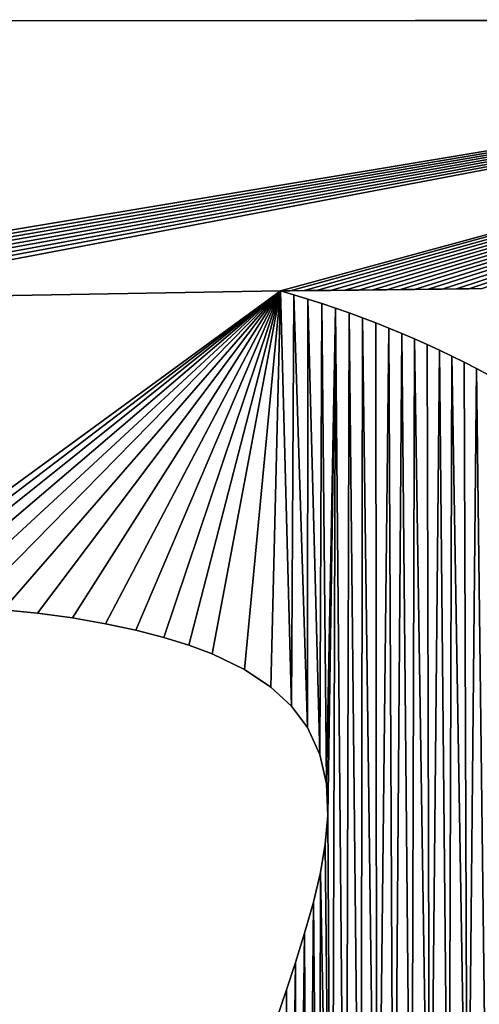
# Model space of a CAD drawing. Extents: x 9 to 1212, y 18 to 833.
# Tile 146 of 172: x 291 to 318, y 708 to 765. Entities that reach past the tile are written whole.
import ezdxf

# ---------------------------------------------------------------- set-up
doc = ezdxf.new("R2010")
doc.units = 0
doc.header["$MEASUREMENT"] = 0
doc.layers.get('0').update_dxf_attribs({"linetype": 'CONTINUOUS'})

# ---------------------------------------------------------------- blocks, each defined once
blk = doc.blocks.new('GRUPO_1')
for p, q in [((255.80686, 324.78407), (355.2355, 324.86785)), ((255.80686, 324.78407, 15), (355.2355, 324.86785, 15)), ((298.31149, 309.19702), (297.76337, 309.19065)), ((298.31149, 309.19702, 15), (297.76337, 309.19065, 15)), ((297.76337, 309.19065), (298.5333, 308.9643)), ((297.76337, 309.19065, 15), (298.5333, 308.9643, 15)), ((297.76337, 309.19065), (297.76337, 309.19065, 15)), ((299.11741, 309.20639), (298.31149, 309.19702)), ((299.11741, 309.20639, 15), (298.31149, 309.19702, 15)), ((298.31149, 309.19702), (298.31149, 309.19702, 15)), ((299.83988, 309.2148), (299.11741, 309.20639)), ((299.83988, 309.2148, 15), (299.11741, 309.20639, 15)), ((299.11741, 309.20639), (299.11741, 309.20639, 15)), ((300.64585, 309.22423), (299.83988, 309.2148)), ((300.64585, 309.22423, 15), (299.83988, 309.2148, 15)), ((299.83988, 309.2148), (299.83988, 309.2148, 15)), ((301.48615, 309.23407), (300.64585, 309.22423)), ((301.48615, 309.23407, 15), (300.64585, 309.22423, 15)), ((300.64585, 309.22423), (300.64585, 309.22423, 15)), ((302.27063, 309.24325), (301.48615, 309.23407)), ((302.27063, 309.24325, 15), (301.48615, 309.23407, 15)), ((301.48615, 309.23407), (301.48615, 309.23407, 15)), ((303.08929, 309.25284), (302.27063, 309.24325)), ((303.08929, 309.25284, 15), (302.27063, 309.24325, 15)), ((302.27063, 309.24325), (302.27063, 309.24325, 15)), ((303.88656, 309.26217), (303.08929, 309.25284)), ((303.88656, 309.26217, 15), (303.08929, 309.25284, 15)), ((303.08929, 309.25284), (303.08929, 309.25284, 15)), ((304.69785, 309.27167), (303.88656, 309.26217)), ((304.69785, 309.27167, 15), (303.88656, 309.26217, 15)), ((303.88656, 309.26217), (303.88656, 309.26217, 15)), ((305.50258, 309.28109), (304.69785, 309.27167)), ((305.50258, 309.28109, 15), (304.69785, 309.27167, 15)), ((304.69785, 309.27167), (304.69785, 309.27167, 15)), ((306.30685, 309.2905), (305.50258, 309.28109)), ((306.30685, 309.2905, 15), (305.50258, 309.28109, 15)), ((305.50258, 309.28109), (305.50258, 309.28109, 15)), ((307.11246, 309.29993), (306.30685, 309.2905)), ((307.11246, 309.29993, 15), (306.30685, 309.2905, 15)), ((306.30685, 309.2905), (306.30685, 309.2905, 15)), ((307.94508, 309.30968), (307.11246, 309.29993)), ((307.94508, 309.30968, 15), (307.11246, 309.29993, 15)), ((307.11246, 309.29993), (307.11246, 309.29993, 15)), ((308.64676, 309.31789), (307.94508, 309.30968)), ((308.64676, 309.31789, 15), (307.94508, 309.30968, 15)), ((307.94508, 309.30968), (307.94508, 309.30968, 15)), ((309.41442, 309.32687), (308.64676, 309.31789)), ((309.41442, 309.32687, 15), (308.64676, 309.31789, 15)), ((308.64676, 309.31789), (308.64676, 309.31789, 15)), ((298.5333, 308.9643), (299.34111, 308.71611)), ((298.5333, 308.9643, 15), (299.34111, 308.71611, 15)), ((298.5333, 308.9643), (298.5333, 308.9643, 15)), ((299.34111, 308.71611), (300.14279, 308.45866)), ((299.34111, 308.71611, 15), (300.14279, 308.45866, 15)), ((299.34111, 308.71611), (299.34111, 308.71611, 15)), ((300.14279, 308.45866), (300.93806, 308.19202)), ((300.14279, 308.45866, 15), (300.93806, 308.19202, 15)), ((300.14279, 308.45866), (300.14279, 308.45866, 15)), ((300.93806, 308.19202), (301.72661, 307.91622)), ((300.93806, 308.19202, 15), (301.72661, 307.91622, 15)), ((300.93806, 308.19202), (300.93806, 308.19202, 15)), ((301.72661, 307.91622), (302.50816, 307.63132)), ((301.72661, 307.91622, 15), (302.50816, 307.63132, 15)), ((301.72661, 307.91622), (301.72661, 307.91622, 15)), ((302.50816, 307.63132), (303.27985, 307.33836)), ((302.50816, 307.63132, 15), (303.27985, 307.33836, 15)), ((302.50816, 307.63132), (302.50816, 307.63132, 15)), ((303.27985, 307.33836), (304.03203, 307.04128)), ((303.27985, 307.33836, 15), (304.03203, 307.04128, 15)), ((303.27985, 307.33836), (303.27985, 307.33836, 15)), ((304.03203, 307.04128), (304.77661, 306.73558)), ((304.03203, 307.04128, 15), (304.77661, 306.73558, 15)), ((304.03203, 307.04128), (304.03203, 307.04128, 15)), ((304.77661, 306.73558), (305.51334, 306.4213)), ((304.77661, 306.73558, 15), (305.51334, 306.4213, 15)), ((304.77661, 306.73558), (304.77661, 306.73558, 15)), ((305.51334, 306.4213), (306.24193, 306.0985)), ((305.51334, 306.4213, 15), (306.24193, 306.0985, 15)), ((305.51334, 306.4213), (305.51334, 306.4213, 15)), ((306.24193, 306.0985), (306.9621, 305.76721)), ((306.24193, 306.0985, 15), (306.9621, 305.76721, 15)), ((306.24193, 306.0985), (306.24193, 306.0985, 15)), ((306.9621, 305.76721), (307.67357, 305.42749)), ((306.9621, 305.76721, 15), (307.67357, 305.42749, 15)), ((306.9621, 305.76721), (306.9621, 305.76721, 15)), ((307.67357, 305.42749), (308.37608, 305.07938)), ((307.67357, 305.42749, 15), (308.37608, 305.07938, 15)), ((307.67357, 305.42749), (307.67357, 305.42749, 15)), ((308.37608, 305.07938), (309.09599, 304.70895)), ((308.37608, 305.07938, 15), (309.09599, 304.70895, 15)), ((308.37608, 305.07938), (308.37608, 305.07938, 15)), ((309.09599, 304.70895), (309.8083, 304.32811)), ((309.09599, 304.70895, 15), (309.8083, 304.32811, 15)), ((309.09599, 304.70895), (309.09599, 304.70895, 15)), ((283.70719, 290.56621), (281.71825, 290.76064)), ((283.70719, 290.56621, 15), (281.71825, 290.76064, 15)), ((285.72801, 290.28524), (283.70719, 290.56621)), ((285.72801, 290.28524, 15), (283.70719, 290.56621, 15)), ((283.70719, 290.56621), (283.70719, 290.56621, 15)), ((287.64274, 289.95152), (285.72801, 290.28524)), ((287.64274, 289.95152, 15), (285.72801, 290.28524, 15)), ((285.72801, 290.28524), (285.72801, 290.28524, 15)), ((289.39929, 289.57709), (287.64274, 289.95152)), ((289.39929, 289.57709, 15), (287.64274, 289.95152, 15)), ((287.64274, 289.95152), (287.64274, 289.95152, 15)), ((291.00314, 289.16239), (289.39929, 289.57709)), ((291.00314, 289.16239, 15), (289.39929, 289.57709, 15)), ((289.39929, 289.57709), (289.39929, 289.57709, 15)), ((292.45977, 288.7079), (291.00314, 289.16239)), ((292.45977, 288.7079, 15), (291.00314, 289.16239, 15)), ((291.00314, 289.16239), (291.00314, 289.16239, 15)), ((293.79883, 288.20409), (292.45977, 288.7079)), ((293.79883, 288.20409, 15), (292.45977, 288.7079, 15)), ((292.45977, 288.7079), (292.45977, 288.7079, 15)), ((295.67289, 287.30103), (293.79883, 288.20409)), ((295.67289, 287.30103, 15), (293.79883, 288.20409, 15)), ((293.79883, 288.20409), (293.79883, 288.20409, 15)), ((297.19939, 286.29373), (295.67289, 287.30103)), ((297.19939, 286.29373, 15), (295.67289, 287.30103, 15)), ((295.67289, 287.30103), (295.67289, 287.30103, 15)), ((298.40314, 285.18428), (297.19939, 286.29373)), ((298.40314, 285.18428, 15), (297.19939, 286.29373, 15)), ((297.19939, 286.29373), (297.19939, 286.29373, 15)), ((299.31836, 283.95925), (298.40314, 285.18428)), ((299.31836, 283.95925, 15), (298.40314, 285.18428, 15)), ((298.40314, 285.18428), (298.40314, 285.18428, 15)), ((300.03646, 282.39767), (299.31836, 283.95925)), ((300.03646, 282.39767, 15), (299.31836, 283.95925, 15)), ((299.31836, 283.95925), (299.31836, 283.95925, 15)), ((300.41265, 280.70197), (300.03646, 282.39767)), ((300.41265, 280.70197, 15), (300.03646, 282.39767, 15)), ((300.03646, 282.39767), (300.03646, 282.39767, 15)), ((300.48826, 278.87563), (300.41265, 280.70197)), ((300.48826, 278.87563, 15), (300.41265, 280.70197, 15)), ((300.41265, 280.70197), (300.41265, 280.70197, 15)), ((300.34551, 277.21165), (300.48826, 278.87563)), ((300.34551, 277.21165, 15), (300.48826, 278.87563, 15)), ((300.48826, 278.87563), (300.48826, 278.87563, 15)), ((300.06308, 275.57298), (300.34551, 277.21165)), ((300.06308, 275.57298, 15), (300.34551, 277.21165, 15)), ((300.34551, 277.21165), (300.34551, 277.21165, 15)), ((299.65838, 273.85653), (300.06308, 275.57298)), ((299.65838, 273.85653, 15), (300.06308, 275.57298, 15)), ((300.06308, 275.57298), (300.06308, 275.57298, 15)), ((299.15258, 272.06409), (299.65838, 273.85653)), ((299.15258, 272.06409, 15), (299.65838, 273.85653, 15)), ((299.65838, 273.85653), (299.65838, 273.85653, 15)), ((298.62606, 270.38004), (299.15258, 272.06409)), ((298.62606, 270.38004, 15), (299.15258, 272.06409, 15)), ((299.15258, 272.06409), (299.15258, 272.06409, 15)), ((298.10273, 268.79405), (298.62606, 270.38004)), ((298.10273, 268.79405, 15), (298.62606, 270.38004, 15)), ((298.62606, 270.38004), (298.62606, 270.38004, 15)), ((297.55002, 267.15982), (298.10273, 268.79405)), ((297.55002, 267.15982, 15), (298.10273, 268.79405, 15)), ((298.10273, 268.79405), (298.10273, 268.79405, 15))]:
    blk.add_line(p, q)
mesh = blk.add_polyface()
corners = [(297.76337, 309.19065), (298.40314, 285.18428), (297.19939, 286.29373), (298.5333, 308.9643), (299.31836, 283.95925), (299.34111, 308.71611), (300.03646, 282.39767), (300.14279, 308.45866), (300.41265, 280.70197), (300.93806, 308.19202), (300.48826, 278.87563), (300.73291, 240.03117), (301.53518, 241.56968), (301.72661, 307.91622), (302.4021, 243.07344), (302.50816, 307.63132), (303.33557, 244.55115), (303.27985, 307.33836), (304.03203, 307.04128), (304.30827, 245.9748), (304.77661, 306.73558), (305.34091, 247.39202), (305.51334, 306.4213), (306.38718, 248.75732), (306.24193, 306.0985), (257.22723, 308.56869), (255.80686, 324.78407), (355.2355, 324.86785), (258.87274, 308.58805), (260.49905, 308.60718), (262.09467, 308.62594), (263.77162, 308.64567), (265.34398, 308.66416), (266.99547, 308.68358), (268.52457, 308.70152), (270.13736, 308.72015), (271.35745, 289.90374), (272.93453, 290.29904), (274.49879, 290.57794), (276.15582, 290.7667), (277.90909, 290.86217), (279.76208, 290.8612), (281.71825, 290.76064), (283.70719, 290.56621), (285.72801, 290.28524), (287.64274, 289.95152), (289.39929, 289.57709), (291.00314, 289.16239), (292.45977, 288.7079), (293.79883, 288.20409), (295.67289, 287.30103), (269.59908, 289.30489)]
mesh.append_faces([[corners[k] for k in face] for face in [(1, 3, 4), (4, 5, 6), (6, 7, 8), (8, 9, 10), (25, 27, 28), (28, 27, 29), (29, 27, 30), (30, 27, 31), (31, 27, 32), (32, 27, 33), (33, 27, 34), (34, 27, 35), (36, 0, 37), (37, 0, 38), (38, 0, 39), (39, 0, 40), (40, 0, 41), (41, 0, 42), (42, 0, 43), (43, 0, 44), (44, 0, 45), (45, 0, 46), (46, 0, 47), (47, 0, 48), (48, 0, 49), (49, 0, 50), (50, 0, 2), (51, 35, 36)]], dxfattribs={"vtx0": -1, "vtx1": -1})
mesh.append_faces([[corners[k] for k in face] for face in [(10, 9, 11), (35, 0, 36)]], dxfattribs={"vtx0": -1, "vtx1": -1, "vtx2": -1})
mesh.append_faces([[corners[k] for k in face] for face in [(0, 1, 2), (1, 0, 3), (4, 3, 5), (6, 5, 7), (8, 7, 9), (12, 9, 13), (14, 13, 15), (16, 15, 17), (16, 17, 18), (19, 18, 20), (21, 20, 22), (23, 22, 24), (25, 26, 27)]], dxfattribs={"vtx0": -1, "vtx2": -1})
mesh = blk.add_polyface()
corners = [(270.13736, 308.72015, 15), (269.59908, 289.30489, 15), (271.35745, 289.90374, 15), (255.80686, 324.78407, 15), (257.22723, 308.56869, 15), (355.2355, 324.86785, 15), (258.87274, 308.58805, 15), (260.49905, 308.60718, 15), (262.09467, 308.62594, 15), (263.77162, 308.64567, 15), (265.34398, 308.66416, 15), (266.99547, 308.68358, 15), (268.52457, 308.70152, 15), (297.76337, 309.19065, 15), (272.93453, 290.29904, 15), (274.49879, 290.57794, 15), (276.15582, 290.7667, 15), (277.90909, 290.86217, 15), (279.76208, 290.8612, 15), (281.71825, 290.76064, 15), (283.70719, 290.56621, 15), (285.72801, 290.28524, 15), (287.64274, 289.95152, 15), (289.39929, 289.57709, 15), (291.00314, 289.16239, 15), (292.45977, 288.7079, 15), (293.79883, 288.20409, 15), (295.67289, 287.30103, 15), (297.19939, 286.29373, 15), (298.40314, 285.18428, 15), (298.5333, 308.9643, 15), (299.31836, 283.95925, 15), (299.34111, 308.71611, 15), (300.03646, 282.39767, 15), (300.14279, 308.45866, 15), (300.41265, 280.70197, 15), (300.93806, 308.19202, 15), (300.48826, 278.87563, 15), (300.73291, 240.03117, 15), (301.53518, 241.56968, 15), (301.72661, 307.91622, 15), (302.4021, 243.07344, 15), (302.50816, 307.63132, 15), (303.33557, 244.55115, 15), (303.27985, 307.33836, 15), (304.03203, 307.04128, 15), (304.30827, 245.9748, 15), (304.77661, 306.73558, 15), (305.34091, 247.39202, 15), (305.51334, 306.4213, 15), (306.38718, 248.75732, 15), (306.24193, 306.0985, 15)]
mesh.append_faces([[corners[k] for k in face] for face in [(3, 4, 5), (29, 13, 28), (13, 29, 30), (30, 31, 32), (32, 33, 34), (34, 35, 36), (36, 39, 40), (40, 41, 42), (42, 43, 44), (44, 43, 45), (45, 46, 47), (47, 48, 49), (49, 50, 51)]], dxfattribs={"vtx0": -1, "vtx1": -1})
mesh.append_faces([[corners[k] for k in face] for face in [(13, 0, 2), (36, 37, 38)]], dxfattribs={"vtx0": -1, "vtx1": -1, "vtx2": -1})
mesh.append_faces([[corners[k] for k in face] for face in [(0, 1, 2), (5, 4, 6), (5, 6, 7), (5, 7, 8), (5, 8, 9), (5, 9, 10), (5, 10, 11), (5, 11, 12), (5, 12, 0), (13, 2, 14), (13, 14, 15), (13, 15, 16), (13, 16, 17), (13, 17, 18), (13, 18, 19), (13, 19, 20), (13, 20, 21), (13, 21, 22), (13, 22, 23), (13, 23, 24), (13, 24, 25), (13, 25, 26), (13, 26, 27), (13, 27, 28), (30, 29, 31), (32, 31, 33), (34, 33, 35), (36, 35, 37)]], dxfattribs={"vtx0": -1, "vtx2": -1})
mesh = blk.add_polyface()
corners = [(255.80686, 324.78407, 15), (355.2355, 324.86785), (255.80686, 324.78407), (355.2355, 324.86785, 15)]
mesh.append_faces([[corners[k] for k in face] for face in [(0, 1, 2), (1, 0, 3)]], dxfattribs={"vtx0": -1})
mesh = blk.add_polyface()
corners = [(306.38718, 248.75732), (306.24193, 306.0985), (306.9621, 305.76721), (307.4893, 250.14153), (307.67357, 305.42749), (308.56716, 251.45812), (308.37608, 305.07938), (309.09599, 304.70895), (309.72281, 252.84221), (309.8083, 304.32811), (311.03176, 254.19412), (310.50993, 303.9383), (311.20057, 303.53957), (312.20698, 255.32059), (311.87989, 303.13198), (312.54759, 302.71557), (313.44035, 256.55176), (313.20335, 302.29041), (313.87643, 301.83619), (314.6449, 257.80939), (314.53765, 301.3711), (315.18466, 300.89654), (315.82202, 259.09933), (315.81708, 300.41258), (316.43454, 299.91926), (316.96631, 260.42085), (317.03669, 299.41665), (318.07217, 261.77304), (317.63195, 298.89697), (318.23086, 298.34892), (319.13592, 263.15755), (318.81162, 297.79081), (319.3738, 297.22271), (320.15318, 264.57584), (319.91699, 296.64469), (320.44076, 296.05682), (320.29623, 263.99363), (270.13736, 308.72015), (355.2355, 324.86785), (297.76337, 309.19065), (298.31149, 309.19702), (299.11741, 309.20639), (299.83988, 309.2148), (300.64585, 309.22423), (301.48615, 309.23407), (302.27063, 309.24325), (303.08929, 309.25284), (303.88656, 309.26217), (304.69785, 309.27167), (305.50258, 309.28109), (306.30685, 309.2905), (307.11246, 309.29993), (307.94508, 309.30968), (308.64676, 309.31789), (309.41442, 309.32687)]
mesh.append_faces([[corners[k] for k in face] for face in [(22, 24, 25), (25, 26, 27), (27, 29, 30), (30, 32, 33), (33, 35, 36), (39, 38, 40), (40, 38, 41), (41, 38, 42), (42, 38, 43), (43, 38, 44), (44, 38, 45), (45, 38, 46), (46, 38, 47), (47, 38, 48), (48, 38, 49), (49, 38, 50), (50, 38, 51), (51, 38, 52), (52, 38, 53), (53, 38, 54)]], dxfattribs={"vtx0": -1, "vtx1": -1})
mesh.append_faces([[corners[k] for k in face] for face in [(37, 38, 39)]], dxfattribs={"vtx0": -1, "vtx1": -1, "vtx2": -1})
mesh.append_faces([[corners[k] for k in face] for face in [(0, 1, 2), (3, 2, 4), (5, 4, 6), (5, 6, 7), (8, 7, 9), (10, 9, 11), (10, 11, 12), (13, 12, 14), (13, 14, 15), (16, 15, 17), (16, 17, 18), (19, 18, 20), (19, 20, 21), (22, 21, 23), (22, 23, 24), (25, 24, 26), (27, 26, 28), (27, 28, 29), (30, 29, 31), (30, 31, 32), (33, 32, 34), (33, 34, 35)]], dxfattribs={"vtx0": -1, "vtx2": -1})
mesh = blk.add_polyface()
corners = [(355.2355, 324.86785, 15), (270.13736, 308.72015, 15), (297.76337, 309.19065, 15), (298.31149, 309.19702, 15), (299.11741, 309.20639, 15), (299.83988, 309.2148, 15), (300.64585, 309.22423, 15), (301.48615, 309.23407, 15), (302.27063, 309.24325, 15), (303.08929, 309.25284, 15), (303.88656, 309.26217, 15), (304.69785, 309.27167, 15), (305.50258, 309.28109, 15), (306.30685, 309.2905, 15), (307.11246, 309.29993, 15), (307.94508, 309.30968, 15), (308.64676, 309.31789, 15), (309.41442, 309.32687, 15), (306.24193, 306.0985, 15), (306.38718, 248.75732, 15), (306.9621, 305.76721, 15), (307.4893, 250.14153, 15), (307.67357, 305.42749, 15), (308.56716, 251.45812, 15), (308.37608, 305.07938, 15), (309.09599, 304.70895, 15), (309.72281, 252.84221, 15), (309.8083, 304.32811, 15), (311.03176, 254.19412, 15), (310.50993, 303.9383, 15), (311.20057, 303.53957, 15), (312.20698, 255.32059, 15), (311.87989, 303.13198, 15), (312.54759, 302.71557, 15), (313.44035, 256.55176, 15), (313.20335, 302.29041, 15), (313.87643, 301.83619, 15), (314.6449, 257.80939, 15), (314.53765, 301.3711, 15), (315.18466, 300.89654, 15), (315.82202, 259.09933, 15), (315.81708, 300.41258, 15), (316.43454, 299.91926, 15), (316.96631, 260.42085, 15), (317.03669, 299.41665, 15), (318.07217, 261.77304, 15), (317.63195, 298.89697, 15), (318.23086, 298.34892, 15), (319.13592, 263.15755, 15), (318.81162, 297.79081, 15), (319.3738, 297.22271, 15), (320.15318, 264.57584, 15), (319.91699, 296.64469, 15), (320.44076, 296.05682, 15), (320.29623, 263.99363, 15)]
mesh.append_faces([[corners[k] for k in face] for face in [(18, 19, 20), (20, 21, 22), (22, 23, 24), (24, 23, 25), (25, 26, 27), (27, 28, 29), (29, 28, 30), (30, 31, 32), (32, 31, 33), (33, 34, 35), (35, 34, 36), (36, 37, 38), (38, 37, 39), (39, 40, 41), (41, 40, 42), (42, 43, 44), (44, 45, 46), (46, 45, 47), (47, 48, 49), (49, 48, 50), (50, 51, 52), (52, 51, 53)]], dxfattribs={"vtx0": -1, "vtx1": -1})
mesh.append_faces([[corners[k] for k in face] for face in [(0, 1, 2)]], dxfattribs={"vtx0": -1, "vtx1": -1, "vtx2": -1})
mesh.append_faces([[corners[k] for k in face] for face in [(0, 2, 3), (0, 3, 4), (0, 4, 5), (0, 5, 6), (0, 6, 7), (0, 7, 8), (0, 8, 9), (0, 9, 10), (0, 10, 11), (0, 11, 12), (0, 12, 13), (0, 13, 14), (0, 14, 15), (0, 15, 16), (0, 16, 17), (42, 40, 43), (44, 43, 45), (47, 45, 48), (50, 48, 51), (53, 51, 54)]], dxfattribs={"vtx0": -1, "vtx2": -1})
mesh = blk.add_polyface()
corners = [(298.31149, 309.19702, 15), (297.76337, 309.19065), (298.31149, 309.19702), (297.76337, 309.19065, 15)]
mesh.append_faces([[corners[k] for k in face] for face in [(0, 1, 2), (1, 0, 3)]], dxfattribs={"vtx0": -1})
mesh = blk.add_polyface()
corners = [(297.76337, 309.19065, 15), (298.5333, 308.9643), (297.76337, 309.19065), (298.5333, 308.9643, 15)]
mesh.append_faces([[corners[k] for k in face] for face in [(0, 1, 2), (1, 0, 3)]], dxfattribs={"vtx0": -1})
mesh = blk.add_polyface()
corners = [(299.11741, 309.20639, 15), (298.31149, 309.19702), (299.11741, 309.20639), (298.31149, 309.19702, 15)]
mesh.append_faces([[corners[k] for k in face] for face in [(0, 1, 2), (1, 0, 3)]], dxfattribs={"vtx0": -1})
mesh = blk.add_polyface()
corners = [(299.83988, 309.2148, 15), (299.11741, 309.20639), (299.83988, 309.2148), (299.11741, 309.20639, 15)]
mesh.append_faces([[corners[k] for k in face] for face in [(0, 1, 2), (1, 0, 3)]], dxfattribs={"vtx0": -1})
mesh = blk.add_polyface()
corners = [(300.64585, 309.22423, 15), (299.83988, 309.2148), (300.64585, 309.22423), (299.83988, 309.2148, 15)]
mesh.append_faces([[corners[k] for k in face] for face in [(0, 1, 2), (1, 0, 3)]], dxfattribs={"vtx0": -1})
mesh = blk.add_polyface()
corners = [(301.48615, 309.23407, 15), (300.64585, 309.22423), (301.48615, 309.23407), (300.64585, 309.22423, 15)]
mesh.append_faces([[corners[k] for k in face] for face in [(0, 1, 2), (1, 0, 3)]], dxfattribs={"vtx0": -1})
mesh = blk.add_polyface()
corners = [(302.27063, 309.24325, 15), (301.48615, 309.23407), (302.27063, 309.24325), (301.48615, 309.23407, 15)]
mesh.append_faces([[corners[k] for k in face] for face in [(0, 1, 2), (1, 0, 3)]], dxfattribs={"vtx0": -1})
mesh = blk.add_polyface()
corners = [(303.08929, 309.25284, 15), (302.27063, 309.24325), (303.08929, 309.25284), (302.27063, 309.24325, 15)]
mesh.append_faces([[corners[k] for k in face] for face in [(0, 1, 2), (1, 0, 3)]], dxfattribs={"vtx0": -1})
mesh = blk.add_polyface()
corners = [(303.88656, 309.26217, 15), (303.08929, 309.25284), (303.88656, 309.26217), (303.08929, 309.25284, 15)]
mesh.append_faces([[corners[k] for k in face] for face in [(0, 1, 2), (1, 0, 3)]], dxfattribs={"vtx0": -1})
mesh = blk.add_polyface()
corners = [(304.69785, 309.27167, 15), (303.88656, 309.26217), (304.69785, 309.27167), (303.88656, 309.26217, 15)]
mesh.append_faces([[corners[k] for k in face] for face in [(0, 1, 2), (1, 0, 3)]], dxfattribs={"vtx0": -1})
mesh = blk.add_polyface()
corners = [(305.50258, 309.28109, 15), (304.69785, 309.27167), (305.50258, 309.28109), (304.69785, 309.27167, 15)]
mesh.append_faces([[corners[k] for k in face] for face in [(0, 1, 2), (1, 0, 3)]], dxfattribs={"vtx0": -1})
mesh = blk.add_polyface()
corners = [(306.30685, 309.2905, 15), (305.50258, 309.28109), (306.30685, 309.2905), (305.50258, 309.28109, 15)]
mesh.append_faces([[corners[k] for k in face] for face in [(0, 1, 2), (1, 0, 3)]], dxfattribs={"vtx0": -1})
mesh = blk.add_polyface()
corners = [(307.11246, 309.29993, 15), (306.30685, 309.2905), (307.11246, 309.29993), (306.30685, 309.2905, 15)]
mesh.append_faces([[corners[k] for k in face] for face in [(0, 1, 2), (1, 0, 3)]], dxfattribs={"vtx0": -1})
mesh = blk.add_polyface()
corners = [(307.94508, 309.30968, 15), (307.11246, 309.29993), (307.94508, 309.30968), (307.11246, 309.29993, 15)]
mesh.append_faces([[corners[k] for k in face] for face in [(0, 1, 2), (1, 0, 3)]], dxfattribs={"vtx0": -1})
mesh = blk.add_polyface()
corners = [(308.64676, 309.31789, 15), (307.94508, 309.30968), (308.64676, 309.31789), (307.94508, 309.30968, 15)]
mesh.append_faces([[corners[k] for k in face] for face in [(0, 1, 2), (1, 0, 3)]], dxfattribs={"vtx0": -1})
mesh = blk.add_polyface()
corners = [(309.41442, 309.32687, 15), (308.64676, 309.31789), (309.41442, 309.32687), (308.64676, 309.31789, 15)]
mesh.append_faces([[corners[k] for k in face] for face in [(0, 1, 2), (1, 0, 3)]], dxfattribs={"vtx0": -1})
mesh = blk.add_polyface()
corners = [(298.5333, 308.9643, 15), (299.34111, 308.71611), (298.5333, 308.9643), (299.34111, 308.71611, 15)]
mesh.append_faces([[corners[k] for k in face] for face in [(0, 1, 2), (1, 0, 3)]], dxfattribs={"vtx0": -1})
mesh = blk.add_polyface()
corners = [(299.34111, 308.71611, 15), (300.14279, 308.45866), (299.34111, 308.71611), (300.14279, 308.45866, 15)]
mesh.append_faces([[corners[k] for k in face] for face in [(0, 1, 2), (1, 0, 3)]], dxfattribs={"vtx0": -1})
mesh = blk.add_polyface()
corners = [(277.61732, 235.86156), (277.20317, 252.85527), (278.52088, 254.00423), (279.30224, 238.92349), (280.54837, 255.68803), (280.64574, 242.14137), (282.38593, 256.57812), (281.18385, 243.79348), (281.63674, 245.48817), (282.00145, 247.22357), (282.26561, 248.92438), (282.44182, 250.63976), (282.53043, 254.16411), (282.53094, 252.38687), (293.12476, 241.4593), (293.01517, 248.47332), (293.17614, 250.19815), (293.34485, 239.80196), (293.40021, 251.8963), (293.64815, 238.12585), (293.6846, 253.58951), (294.03967, 236.43139), (294.04073, 255.35155), (294.5244, 234.71899), (294.44499, 257.08079), (294.88883, 258.7765), (295.10733, 232.98908), (295.36373, 260.43798), (295.79345, 231.24208), (295.86113, 262.0645), (297.44012, 231.5008), (296.40374, 263.75059), (296.97975, 265.47834), (297.55002, 267.15982), (298.11736, 233.59958), (298.10273, 268.79405), (298.62606, 270.38004), (298.6916, 235.23191), (299.15258, 272.06409), (299.31662, 236.8587), (299.65838, 273.85653), (299.99255, 238.45472), (300.06308, 275.57298), (300.73291, 240.03117), (300.34551, 277.21165), (300.48826, 278.87563), (300.93806, 308.19202), (301.53518, 241.56968), (301.72661, 307.91622), (302.4021, 243.07344), (302.50816, 307.63132), (303.33557, 244.55115), (304.03203, 307.04128), (304.30827, 245.9748), (304.77661, 306.73558), (305.34091, 247.39202), (305.51334, 306.4213), (306.38718, 248.75732), (306.9621, 305.76721), (307.4893, 250.14153), (307.67357, 305.42749), (308.56716, 251.45812), (309.09599, 304.70895), (309.72281, 252.84221), (309.8083, 304.32811), (311.03176, 254.19412), (311.20057, 303.53957), (312.20698, 255.32059)]
mesh.append_faces([[corners[k] for k in face] for face in [(11, 12, 13)]], dxfattribs={"vtx0": -1})
mesh.append_faces([[corners[k] for k in face] for face in [(5, 6, 7), (7, 6, 8), (8, 6, 9), (9, 6, 10), (10, 6, 11), (34, 36, 37), (37, 38, 39), (39, 40, 41), (41, 42, 43), (43, 46, 47), (47, 48, 49), (49, 50, 51), (51, 52, 53), (53, 54, 55), (55, 56, 57), (57, 58, 59), (59, 60, 61), (61, 62, 63), (63, 64, 65), (65, 66, 67)]], dxfattribs={"vtx0": -1, "vtx1": -1})
mesh.append_faces([[corners[k] for k in face] for face in [(0, 1, 2), (3, 2, 4), (5, 4, 6), (11, 6, 12), (14, 15, 16), (17, 16, 18), (19, 18, 20), (21, 20, 22), (23, 22, 24), (23, 24, 25), (26, 25, 27), (28, 27, 29), (30, 29, 31), (30, 31, 32), (30, 32, 33), (34, 33, 35), (34, 35, 36), (37, 36, 38), (39, 38, 40), (41, 40, 42), (43, 42, 44), (43, 44, 45)]], dxfattribs={"vtx0": -1, "vtx2": -1})
mesh = blk.add_polyface()
corners = [(277.20317, 252.85527, 15), (277.61732, 235.86156, 15), (278.52088, 254.00423, 15), (279.30224, 238.92349, 15), (280.54837, 255.68803, 15), (280.64574, 242.14137, 15), (282.38593, 256.57812, 15), (281.18385, 243.79348, 15), (281.63674, 245.48817, 15), (282.00145, 247.22357, 15), (282.26561, 248.92438, 15), (282.44182, 250.63976, 15), (282.53043, 254.16411, 15), (282.53094, 252.38687, 15), (293.01517, 248.47332, 15), (293.12476, 241.4593, 15), (293.17614, 250.19815, 15), (293.34485, 239.80196, 15), (293.40021, 251.8963, 15), (293.64815, 238.12585, 15), (293.6846, 253.58951, 15), (294.03967, 236.43139, 15), (294.04073, 255.35155, 15), (294.5244, 234.71899, 15), (294.44499, 257.08079, 15), (294.88883, 258.7765, 15), (295.10733, 232.98908, 15), (295.36373, 260.43798, 15), (295.79345, 231.24208, 15), (295.86113, 262.0645, 15), (297.44012, 231.5008, 15), (296.40374, 263.75059, 15), (296.97975, 265.47834, 15), (297.55002, 267.15982, 15), (298.11736, 233.59958, 15), (298.10273, 268.79405, 15), (298.62606, 270.38004, 15), (298.6916, 235.23191, 15), (299.15258, 272.06409, 15), (299.31662, 236.8587, 15), (299.65838, 273.85653, 15), (299.99255, 238.45472, 15), (300.06308, 275.57298, 15), (300.73291, 240.03117, 15), (300.34551, 277.21165, 15), (300.48826, 278.87563, 15), (300.93806, 308.19202, 15), (301.53518, 241.56968, 15), (301.72661, 307.91622, 15), (302.4021, 243.07344, 15), (302.50816, 307.63132, 15), (303.33557, 244.55115, 15), (304.03203, 307.04128, 15), (304.30827, 245.9748, 15), (304.77661, 306.73558, 15), (305.34091, 247.39202, 15), (305.51334, 306.4213, 15), (306.38718, 248.75732, 15), (306.9621, 305.76721, 15), (307.4893, 250.14153, 15), (307.67357, 305.42749, 15), (308.56716, 251.45812, 15), (309.09599, 304.70895, 15), (309.72281, 252.84221, 15), (309.8083, 304.32811, 15), (311.03176, 254.19412, 15), (311.20057, 303.53957, 15), (312.20698, 255.32059, 15)]
mesh.append_faces([[corners[k] for k in face] for face in [(12, 11, 13)]], dxfattribs={"vtx0": -1})
mesh.append_faces([[corners[k] for k in face] for face in [(0, 1, 2), (2, 3, 4), (4, 5, 6), (6, 11, 12), (14, 15, 16), (16, 17, 18), (18, 19, 20), (20, 21, 22), (22, 23, 24), (24, 23, 25), (25, 26, 27), (27, 28, 29), (29, 30, 31), (31, 30, 32), (32, 30, 33), (33, 34, 35), (35, 34, 36), (36, 37, 38), (38, 39, 40), (40, 41, 42), (42, 43, 44), (44, 43, 45)]], dxfattribs={"vtx0": -1, "vtx1": -1})
mesh.append_faces([[corners[k] for k in face] for face in [(6, 5, 7), (6, 7, 8), (6, 8, 9), (6, 9, 10), (6, 10, 11), (36, 34, 37), (38, 37, 39), (40, 39, 41), (42, 41, 43), (46, 43, 47), (48, 47, 49), (50, 49, 51), (52, 51, 53), (54, 53, 55), (56, 55, 57), (58, 57, 59), (60, 59, 61), (62, 61, 63), (64, 63, 65), (66, 65, 67)]], dxfattribs={"vtx0": -1, "vtx2": -1})
mesh = blk.add_polyface()
corners = [(300.14279, 308.45866, 15), (300.93806, 308.19202), (300.14279, 308.45866), (300.93806, 308.19202, 15)]
mesh.append_faces([[corners[k] for k in face] for face in [(0, 1, 2), (1, 0, 3)]], dxfattribs={"vtx0": -1})
mesh = blk.add_polyface()
corners = [(300.93806, 308.19202, 15), (301.72661, 307.91622), (300.93806, 308.19202), (301.72661, 307.91622, 15)]
mesh.append_faces([[corners[k] for k in face] for face in [(0, 1, 2), (1, 0, 3)]], dxfattribs={"vtx0": -1})
mesh = blk.add_polyface()
corners = [(301.72661, 307.91622, 15), (302.50816, 307.63132), (301.72661, 307.91622), (302.50816, 307.63132, 15)]
mesh.append_faces([[corners[k] for k in face] for face in [(0, 1, 2), (1, 0, 3)]], dxfattribs={"vtx0": -1})
mesh = blk.add_polyface()
corners = [(302.50816, 307.63132, 15), (303.27985, 307.33836), (302.50816, 307.63132), (303.27985, 307.33836, 15)]
mesh.append_faces([[corners[k] for k in face] for face in [(0, 1, 2), (1, 0, 3)]], dxfattribs={"vtx0": -1})
mesh = blk.add_polyface()
corners = [(303.27985, 307.33836, 15), (304.03203, 307.04128), (303.27985, 307.33836), (304.03203, 307.04128, 15)]
mesh.append_faces([[corners[k] for k in face] for face in [(0, 1, 2), (1, 0, 3)]], dxfattribs={"vtx0": -1})
mesh = blk.add_polyface()
corners = [(304.03203, 307.04128, 15), (304.77661, 306.73558), (304.03203, 307.04128), (304.77661, 306.73558, 15)]
mesh.append_faces([[corners[k] for k in face] for face in [(0, 1, 2), (1, 0, 3)]], dxfattribs={"vtx0": -1})
mesh = blk.add_polyface()
corners = [(304.77661, 306.73558, 15), (305.51334, 306.4213), (304.77661, 306.73558), (305.51334, 306.4213, 15)]
mesh.append_faces([[corners[k] for k in face] for face in [(0, 1, 2), (1, 0, 3)]], dxfattribs={"vtx0": -1})
mesh = blk.add_polyface()
corners = [(305.51334, 306.4213, 15), (306.24193, 306.0985), (305.51334, 306.4213), (306.24193, 306.0985, 15)]
mesh.append_faces([[corners[k] for k in face] for face in [(0, 1, 2), (1, 0, 3)]], dxfattribs={"vtx0": -1})
mesh = blk.add_polyface()
corners = [(306.24193, 306.0985, 15), (306.9621, 305.76721), (306.24193, 306.0985), (306.9621, 305.76721, 15)]
mesh.append_faces([[corners[k] for k in face] for face in [(0, 1, 2), (1, 0, 3)]], dxfattribs={"vtx0": -1})
mesh = blk.add_polyface()
corners = [(306.9621, 305.76721, 15), (307.67357, 305.42749), (306.9621, 305.76721), (307.67357, 305.42749, 15)]
mesh.append_faces([[corners[k] for k in face] for face in [(0, 1, 2), (1, 0, 3)]], dxfattribs={"vtx0": -1})
mesh = blk.add_polyface()
corners = [(307.67357, 305.42749, 15), (308.37608, 305.07938), (307.67357, 305.42749), (308.37608, 305.07938, 15)]
mesh.append_faces([[corners[k] for k in face] for face in [(0, 1, 2), (1, 0, 3)]], dxfattribs={"vtx0": -1})
mesh = blk.add_polyface()
corners = [(308.37608, 305.07938, 15), (309.09599, 304.70895), (308.37608, 305.07938), (309.09599, 304.70895, 15)]
mesh.append_faces([[corners[k] for k in face] for face in [(0, 1, 2), (1, 0, 3)]], dxfattribs={"vtx0": -1})
mesh = blk.add_polyface()
corners = [(309.09599, 304.70895, 15), (309.8083, 304.32811), (309.09599, 304.70895), (309.8083, 304.32811, 15)]
mesh.append_faces([[corners[k] for k in face] for face in [(0, 1, 2), (1, 0, 3)]], dxfattribs={"vtx0": -1})
mesh = blk.add_polyface()
corners = [(303.70003, 183.73556), (303.1167, 208.31692), (304.75614, 209.18033), (305.1613, 182.96527), (306.32871, 210.00852), (306.8519, 182.07409), (307.88273, 210.82695), (308.26868, 181.32725), (309.23888, 211.53186), (309.75154, 180.61878), (309.96586, 196.17915), (310.8814, 212.19332), (312.58688, 196.83476), (312.36447, 213.07745), (313.66715, 214.24677), (321.3474, 200.99792), (314.64993, 215.67275), (315.40363, 217.24908), (315.98174, 218.89368), (316.4375, 220.57305), (316.80877, 222.26255), (317.09344, 224.01369), (317.32349, 225.73038), (317.52345, 227.4842), (317.66684, 229.20581), (317.80391, 230.93598), (317.90048, 232.69133), (317.99636, 234.43415), (318.06874, 236.1759), (318.14202, 237.9393), (318.20719, 239.66145), (318.27274, 241.41795), (318.34268, 243.14048), (318.41764, 244.90157), (318.49699, 246.61537), (318.59638, 248.38881), (318.69492, 250.14704), (318.82577, 251.8678), (318.96454, 253.62736), (319.11843, 255.32818), (319.31313, 257.08573), (319.50885, 258.85258), (319.7529, 260.53502), (320.01961, 262.27676), (320.29623, 263.99363), (321.4485, 294.82572), (326.23288, 205.9059), (326.54741, 283.02738), (329.5244, 212.0662), (329.84283, 288.50104), (331.48091, 219.07269), (331.71096, 291.13303), (332.45573, 226.00319)]
mesh.append_faces([[corners[k] for k in face] for face in [(10, 11, 12), (12, 14, 15), (15, 45, 46), (46, 47, 48), (48, 49, 50), (50, 51, 52)]], dxfattribs={"vtx0": -1, "vtx1": -1})
mesh.append_faces([[corners[k] for k in face] for face in [(9, 8, 10)]], dxfattribs={"vtx0": -1, "vtx1": -1, "vtx2": -1})
mesh.append_faces([[corners[k] for k in face] for face in [(0, 1, 2), (3, 2, 4), (5, 4, 6), (7, 6, 8), (10, 8, 11), (12, 11, 13), (12, 13, 14), (15, 14, 16), (15, 16, 17), (15, 17, 18), (15, 18, 19), (15, 19, 20), (15, 20, 21), (15, 21, 22), (15, 22, 23), (15, 23, 24), (15, 24, 25), (15, 25, 26), (15, 26, 27), (15, 27, 28), (15, 28, 29), (15, 29, 30), (15, 30, 31), (15, 31, 32), (15, 32, 33), (15, 33, 34), (15, 34, 35), (15, 35, 36), (15, 36, 37), (15, 37, 38), (15, 38, 39), (15, 39, 40), (15, 40, 41), (15, 41, 42), (15, 42, 43), (15, 43, 44)]], dxfattribs={"vtx0": -1, "vtx2": -1})
mesh = blk.add_polyface()
corners = [(303.1167, 208.31692, 15), (303.70003, 183.73556, 15), (304.75614, 209.18033, 15), (305.1613, 182.96527, 15), (306.32871, 210.00852, 15), (306.8519, 182.07409, 15), (307.88273, 210.82695, 15), (308.26868, 181.32725, 15), (309.23888, 211.53186, 15), (309.75154, 180.61878, 15), (309.96586, 196.17915, 15), (310.8814, 212.19332, 15), (312.58688, 196.83476, 15), (312.36447, 213.07745, 15), (313.66715, 214.24677, 15), (321.3474, 200.99792, 15), (314.64993, 215.67275, 15), (315.40363, 217.24908, 15), (315.98174, 218.89368, 15), (316.4375, 220.57305, 15), (316.80877, 222.26255, 15), (317.09344, 224.01369, 15), (317.32349, 225.73038, 15), (317.52345, 227.4842, 15), (317.66684, 229.20581, 15), (317.80391, 230.93598, 15), (317.90048, 232.69133, 15), (317.99636, 234.43415, 15), (318.06874, 236.1759, 15), (318.14202, 237.9393, 15), (318.20719, 239.66145, 15), (318.27274, 241.41795, 15), (318.34268, 243.14048, 15), (318.41764, 244.90157, 15), (318.49699, 246.61537, 15), (318.59638, 248.38881, 15), (318.69492, 250.14704, 15), (318.82577, 251.8678, 15), (318.96454, 253.62736, 15), (319.11843, 255.32818, 15), (319.31313, 257.08573, 15), (319.50885, 258.85258, 15), (319.7529, 260.53502, 15), (320.01961, 262.27676, 15), (320.29623, 263.99363, 15), (321.4485, 294.82572, 15), (326.23288, 205.9059, 15), (326.54741, 283.02738, 15), (329.5244, 212.0662, 15), (329.84283, 288.50104, 15), (331.48091, 219.07269, 15), (331.71096, 291.13303, 15), (332.45573, 226.00319, 15)]
mesh.append_faces([[corners[k] for k in face] for face in [(0, 1, 2), (2, 3, 4), (4, 5, 6), (6, 7, 8), (8, 10, 11), (11, 12, 13), (13, 12, 14), (14, 15, 16), (16, 15, 17), (17, 15, 18), (18, 15, 19), (19, 15, 20), (20, 15, 21), (21, 15, 22), (22, 15, 23), (23, 15, 24), (24, 15, 25), (25, 15, 26), (26, 15, 27), (27, 15, 28), (28, 15, 29), (29, 15, 30), (30, 15, 31), (31, 15, 32), (32, 15, 33), (33, 15, 34), (34, 15, 35), (35, 15, 36), (36, 15, 37), (37, 15, 38), (38, 15, 39), (39, 15, 40), (40, 15, 41), (41, 15, 42), (42, 15, 43), (43, 15, 44)]], dxfattribs={"vtx0": -1, "vtx1": -1})
mesh.append_faces([[corners[k] for k in face] for face in [(8, 9, 10)]], dxfattribs={"vtx0": -1, "vtx1": -1, "vtx2": -1})
mesh.append_faces([[corners[k] for k in face] for face in [(11, 10, 12), (14, 12, 15), (45, 15, 46), (47, 46, 48), (49, 48, 50), (51, 50, 52)]], dxfattribs={"vtx0": -1, "vtx2": -1})
mesh = blk.add_polyface()
corners = [(283.70719, 290.56621, 15), (281.71825, 290.76064), (283.70719, 290.56621), (281.71825, 290.76064, 15)]
mesh.append_faces([[corners[k] for k in face] for face in [(0, 1, 2), (1, 0, 3)]], dxfattribs={"vtx0": -1})
mesh = blk.add_polyface()
corners = [(285.72801, 290.28524, 15), (283.70719, 290.56621), (285.72801, 290.28524), (283.70719, 290.56621, 15)]
mesh.append_faces([[corners[k] for k in face] for face in [(0, 1, 2), (1, 0, 3)]], dxfattribs={"vtx0": -1})
mesh = blk.add_polyface()
corners = [(287.64274, 289.95152, 15), (285.72801, 290.28524), (287.64274, 289.95152), (285.72801, 290.28524, 15)]
mesh.append_faces([[corners[k] for k in face] for face in [(0, 1, 2), (1, 0, 3)]], dxfattribs={"vtx0": -1})
mesh = blk.add_polyface()
corners = [(289.39929, 289.57709, 15), (287.64274, 289.95152), (289.39929, 289.57709), (287.64274, 289.95152, 15)]
mesh.append_faces([[corners[k] for k in face] for face in [(0, 1, 2), (1, 0, 3)]], dxfattribs={"vtx0": -1})
mesh = blk.add_polyface()
corners = [(291.00314, 289.16239, 15), (289.39929, 289.57709), (291.00314, 289.16239), (289.39929, 289.57709, 15)]
mesh.append_faces([[corners[k] for k in face] for face in [(0, 1, 2), (1, 0, 3)]], dxfattribs={"vtx0": -1})
mesh = blk.add_polyface()
corners = [(292.45977, 288.7079, 15), (291.00314, 289.16239), (292.45977, 288.7079), (291.00314, 289.16239, 15)]
mesh.append_faces([[corners[k] for k in face] for face in [(0, 1, 2), (1, 0, 3)]], dxfattribs={"vtx0": -1})
mesh = blk.add_polyface()
corners = [(293.79883, 288.20409, 15), (292.45977, 288.7079), (293.79883, 288.20409), (292.45977, 288.7079, 15)]
mesh.append_faces([[corners[k] for k in face] for face in [(0, 1, 2), (1, 0, 3)]], dxfattribs={"vtx0": -1})
mesh = blk.add_polyface()
corners = [(295.67289, 287.30103, 15), (293.79883, 288.20409), (295.67289, 287.30103), (293.79883, 288.20409, 15)]
mesh.append_faces([[corners[k] for k in face] for face in [(0, 1, 2), (1, 0, 3)]], dxfattribs={"vtx0": -1})
mesh = blk.add_polyface()
corners = [(297.19939, 286.29373, 15), (295.67289, 287.30103), (297.19939, 286.29373), (295.67289, 287.30103, 15)]
mesh.append_faces([[corners[k] for k in face] for face in [(0, 1, 2), (1, 0, 3)]], dxfattribs={"vtx0": -1})
mesh = blk.add_polyface()
corners = [(298.40314, 285.18428, 15), (297.19939, 286.29373), (298.40314, 285.18428), (297.19939, 286.29373, 15)]
mesh.append_faces([[corners[k] for k in face] for face in [(0, 1, 2), (1, 0, 3)]], dxfattribs={"vtx0": -1})
mesh = blk.add_polyface()
corners = [(298.40314, 285.18428, 15), (299.31836, 283.95925), (299.31836, 283.95925, 15), (298.40314, 285.18428)]
mesh.append_faces([[corners[k] for k in face] for face in [(0, 1, 2), (1, 0, 3)]], dxfattribs={"vtx0": -1})
mesh = blk.add_polyface()
corners = [(299.31836, 283.95925, 15), (300.03646, 282.39767), (300.03646, 282.39767, 15), (299.31836, 283.95925)]
mesh.append_faces([[corners[k] for k in face] for face in [(0, 1, 2), (1, 0, 3)]], dxfattribs={"vtx0": -1})
mesh = blk.add_polyface()
corners = [(300.03646, 282.39767, 15), (300.41265, 280.70197), (300.41265, 280.70197, 15), (300.03646, 282.39767)]
mesh.append_faces([[corners[k] for k in face] for face in [(0, 1, 2), (1, 0, 3)]], dxfattribs={"vtx0": -1})
mesh = blk.add_polyface()
corners = [(300.41265, 280.70197, 15), (300.48826, 278.87563), (300.48826, 278.87563, 15), (300.41265, 280.70197)]
mesh.append_faces([[corners[k] for k in face] for face in [(0, 1, 2), (1, 0, 3)]], dxfattribs={"vtx0": -1})
mesh = blk.add_polyface()
corners = [(300.48826, 278.87563, 15), (300.34551, 277.21165), (300.34551, 277.21165, 15), (300.48826, 278.87563)]
mesh.append_faces([[corners[k] for k in face] for face in [(0, 1, 2), (1, 0, 3)]], dxfattribs={"vtx0": -1})
mesh = blk.add_polyface()
corners = [(300.34551, 277.21165, 15), (300.06308, 275.57298), (300.06308, 275.57298, 15), (300.34551, 277.21165)]
mesh.append_faces([[corners[k] for k in face] for face in [(0, 1, 2), (1, 0, 3)]], dxfattribs={"vtx0": -1})
mesh = blk.add_polyface()
corners = [(300.06308, 275.57298, 15), (299.65838, 273.85653), (299.65838, 273.85653, 15), (300.06308, 275.57298)]
mesh.append_faces([[corners[k] for k in face] for face in [(0, 1, 2), (1, 0, 3)]], dxfattribs={"vtx0": -1})
mesh = blk.add_polyface()
corners = [(299.65838, 273.85653, 15), (299.15258, 272.06409), (299.15258, 272.06409, 15), (299.65838, 273.85653)]
mesh.append_faces([[corners[k] for k in face] for face in [(0, 1, 2), (1, 0, 3)]], dxfattribs={"vtx0": -1})
mesh = blk.add_polyface()
corners = [(299.15258, 272.06409, 15), (298.62606, 270.38004), (298.62606, 270.38004, 15), (299.15258, 272.06409)]
mesh.append_faces([[corners[k] for k in face] for face in [(0, 1, 2), (1, 0, 3)]], dxfattribs={"vtx0": -1})
mesh = blk.add_polyface()
corners = [(298.62606, 270.38004, 15), (298.10273, 268.79405), (298.10273, 268.79405, 15), (298.62606, 270.38004)]
mesh.append_faces([[corners[k] for k in face] for face in [(0, 1, 2), (1, 0, 3)]], dxfattribs={"vtx0": -1})
mesh = blk.add_polyface()
corners = [(298.10273, 268.79405, 15), (297.55002, 267.15982), (297.55002, 267.15982, 15), (298.10273, 268.79405)]
mesh.append_faces([[corners[k] for k in face] for face in [(0, 1, 2), (1, 0, 3)]], dxfattribs={"vtx0": -1})

msp = doc.modelspace()

# ---------------------------------------------------------------- block references
msp.add_blockref('GRUPO_1', (8.548, 440.359))

doc.saveas('drawing.dxf')
